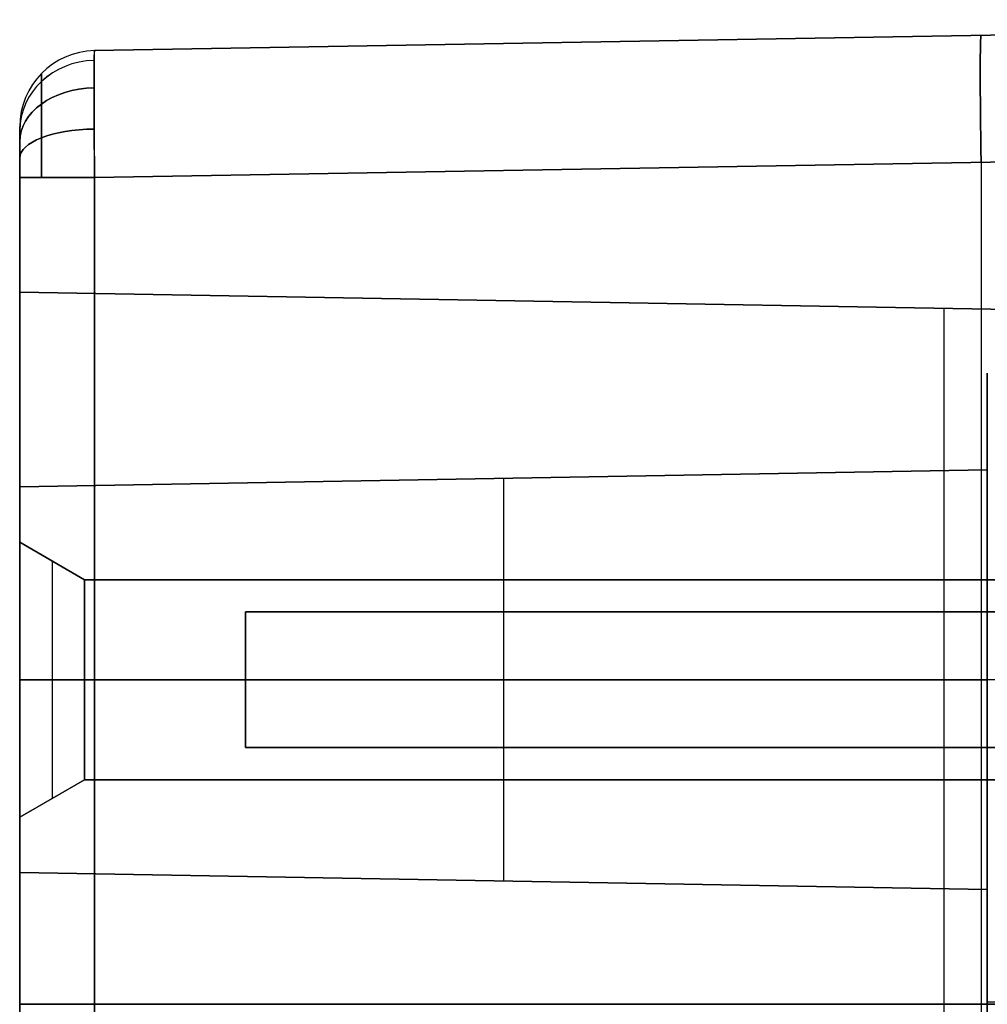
# Model space of a CAD drawing. Extents: x -15 to 7, y 1 to 148.
# Tile 57 of 194: x -15.12 to -11.31, y 129.14 to 133.02. Entities that reach past the tile are written whole.
import ezdxf

# ---------------------------------------------------------------- set-up
doc = ezdxf.new("R2010")
doc.units = 0
doc.layers.add('DEFAULT', color=7, linetype='CONTINUOUS')

msp = doc.modelspace()

# ---------------------------------------------------------------- linework, layer by layer
at = {"layer": 'DEFAULT', "color": 254}
for p, q in [((-14.8292, 132.8953, -81.0481), (-7.845, 133.0172, -80.9262)), ((-7.845, 133.0172, -95.8073), (-14.8292, 132.8953, -95.6854)), ((-7.845, 133.0172, -88.3667), (-14.8292, 132.8953, -88.3667)), ((-11.3371, 132.9562, -95.7464), (-11.3371, 132.9562, -80.9871)), ((-14.8292, 132.8953, -95.6854), (-14.8292, 132.8953, -81.0481)), ((-15.038, 132.8056, -81.0481), (-15.0387, 132.6849, -80.7585)), ((-15.0387, 132.6849, -95.9749), (-15.038, 132.8056, -95.6854)), ((-15.038, 132.3953, -96.0956), (-15.0387, 132.6849, -95.9749)), ((-15.0387, 132.6849, -80.7585), (-15.038, 132.3953, -80.6378)), ((-15.124, 132.5953, -81.0481), (-15.124, 132.5367, -80.9067)), ((-15.124, 132.5953, -95.6854), (-15.124, 132.5953, -81.0481)), ((-15.124, 132.5367, -95.8268), (-15.124, 132.5953, -95.6854)), ((-15.124, 131.9442, -88.3667), (-15.124, 132.5953, -88.3667)), ((-15.124, 132.5367, -80.9067), (-15.124, 132.3953, -80.8481)), ((-15.124, 132.3953, -95.8854), (-15.124, 132.5367, -95.8268)), ((-7.845, 132.5172, -80.4262), (-14.8292, 132.3953, -80.5481)), ((-14.8292, 132.3953, -96.1853), (-7.845, 132.5172, -96.3072)), ((-11.3371, 125.825, -80.4872), (-11.3371, 132.4563, -80.4872)), ((-11.3371, 125.825, -96.2463), (-11.3371, 132.4563, -96.2463)), ((-15.124, 132.3953, -80.8481), (-15.124, 125.886, -80.8481)), ((-15.124, 125.886, -95.8854), (-15.124, 132.3953, -95.8854)), ((-14.8292, 132.3953, -80.5481), (-14.8292, 125.886, -80.5481)), ((-14.8292, 125.886, -96.1853), (-14.8292, 132.3953, -96.1853)), ((-15.124, 126.3371, -81.4992), (-15.124, 131.9442, -81.4992)), ((-15.124, 131.9442, -95.2343), (-15.124, 126.3371, -95.2343)), ((-15.124, 131.9442, -81.4992), (-15.124, 131.9442, -95.2343)), ((-7.845, 131.8172, -81.6262), (-15.124, 131.9442, -81.4992)), ((-15.124, 131.9442, -95.2343), (-7.845, 131.8172, -95.1072)), ((-15.124, 131.9442, -88.3667), (-7.845, 131.8172, -88.3667)), ((-11.4845, 126.4006, -81.5627), (-11.4845, 131.8807, -81.5627)), ((-11.4845, 131.8807, -95.1708), (-11.4845, 131.8807, -81.5627)), ((-11.4845, 126.4006, -95.1708), (-11.4845, 131.8807, -95.1708)), ((-7.845, 129.1407, -81.6262), (-15.124, 129.1407, -81.4992)), ((-15.124, 129.1407, -95.2343), (-7.845, 129.1407, -95.1072)), ((-14.8292, 129.1407, -80.5481), (-7.845, 129.1407, -80.4262))]:
    msp.add_line(p, q, dxfattribs=at)
at = {"layer": 'DEFAULT', "color": 212}
for p, q in [((-11.314, 126.6722, -94.9066), (-11.314, 131.6252, -94.9066)), ((-11.314, 131.6252, -81.8256), (-11.314, 126.6722, -81.8256)), ((-11.314, 131.2447, -91.9221), (-15.124, 131.1782, -91.856)), ((-15.124, 131.1782, -89.9561), (-11.314, 131.2447, -89.8901)), ((-11.314, 131.2447, -89.3821), (-15.124, 131.1782, -89.316)), ((-15.124, 131.1782, -87.4161), (-11.314, 131.2447, -87.3501)), ((-11.314, 131.2447, -86.8421), (-15.124, 131.1782, -86.776)), ((-15.124, 131.1782, -84.8761), (-11.314, 131.2447, -84.8101)), ((-11.314, 131.2447, -84.3021), (-15.124, 131.1782, -84.236)), ((-15.124, 131.1782, -82.3361), (-11.314, 131.2447, -82.2701)), ((-11.314, 131.2447, -94.4621), (-15.124, 131.1782, -94.396)), ((-15.124, 131.1782, -92.4961), (-11.314, 131.2447, -92.4301)), ((-11.314, 131.2447, -90.9061), (-15.124, 131.1782, -90.9061)), ((-11.314, 131.2447, -88.3661), (-15.124, 131.1782, -88.3661)), ((-11.314, 131.2447, -85.8261), (-15.124, 131.1782, -85.8261)), ((-11.314, 131.2447, -83.2861), (-15.124, 131.1782, -83.2861)), ((-11.314, 131.2447, -93.4461), (-15.124, 131.1782, -93.4461)), ((-11.314, 129.5928, -89.8901), (-11.314, 131.2447, -89.8901)), ((-11.314, 131.2447, -91.9221), (-11.314, 129.5928, -91.9221)), ((-11.314, 131.2447, -89.8901), (-11.314, 131.2447, -91.9221)), ((-11.314, 129.5928, -87.3501), (-11.314, 131.2447, -87.3501)), ((-11.314, 131.2447, -89.3821), (-11.314, 129.5928, -89.3821)), ((-11.314, 131.2447, -87.3501), (-11.314, 131.2447, -89.3821)), ((-11.314, 129.5928, -84.8101), (-11.314, 131.2447, -84.8101)), ((-11.314, 131.2447, -86.8421), (-11.314, 129.5928, -86.8421)), ((-11.314, 131.2447, -84.8101), (-11.314, 131.2447, -86.8421)), ((-11.314, 129.5928, -82.2701), (-11.314, 131.2447, -82.2701)), ((-11.314, 131.2447, -84.3021), (-11.314, 129.5928, -84.3021)), ((-11.314, 131.2447, -82.2701), (-11.314, 131.2447, -84.3021)), ((-11.314, 129.5928, -92.4301), (-11.314, 131.2447, -92.4301)), ((-11.314, 131.2447, -94.4621), (-11.314, 129.5928, -94.4621)), ((-11.314, 131.2447, -92.4301), (-11.314, 131.2447, -94.4621)), ((-13.219, 131.2114, -91.889), (-13.219, 131.2114, -89.9231)), ((-13.219, 131.2114, -89.349), (-13.219, 131.2114, -87.3831)), ((-13.219, 131.2114, -86.809), (-13.219, 131.2114, -84.8431)), ((-13.219, 131.2114, -84.269), (-13.219, 131.2114, -82.3031)), ((-13.219, 131.2114, -94.429), (-13.219, 131.2114, -92.4631)), ((-13.219, 131.2114, -91.889), (-13.219, 129.626, -91.889)), ((-13.219, 131.2114, -89.9231), (-13.219, 129.626, -89.9231)), ((-13.219, 131.2114, -89.349), (-13.219, 129.626, -89.349)), ((-13.219, 131.2114, -87.3831), (-13.219, 129.626, -87.3831)), ((-13.219, 131.2114, -86.809), (-13.219, 129.626, -86.809)), ((-13.219, 131.2114, -84.8431), (-13.219, 129.626, -84.8431)), ((-13.219, 131.2114, -84.269), (-13.219, 129.626, -84.269)), ((-13.219, 131.2114, -82.3031), (-13.219, 129.626, -82.3031)), ((-13.219, 131.2114, -94.429), (-13.219, 129.626, -94.429)), ((-13.219, 131.2114, -92.4631), (-13.219, 129.626, -92.4631)), ((-15.124, 131.1782, -91.856), (-15.124, 131.1782, -89.9561)), ((-15.124, 131.1782, -89.316), (-15.124, 131.1782, -87.4161)), ((-15.124, 131.1782, -86.776), (-15.124, 131.1782, -84.8761)), ((-15.124, 131.1782, -84.236), (-15.124, 131.1782, -82.3361)), ((-15.124, 131.1782, -94.396), (-15.124, 131.1782, -92.4961)), ((-15.124, 131.1782, -89.9561), (-15.124, 129.6593, -89.9561)), ((-15.124, 131.1782, -91.856), (-15.124, 129.6593, -91.856)), ((-15.124, 131.1782, -87.4161), (-15.124, 129.6593, -87.4161)), ((-15.124, 131.1782, -89.316), (-15.124, 129.6593, -89.316)), ((-15.124, 131.1782, -84.8761), (-15.124, 129.6593, -84.8761)), ((-15.124, 131.1782, -86.776), (-15.124, 129.6593, -86.776)), ((-15.124, 131.1782, -82.3361), (-15.124, 129.6593, -82.3361)), ((-15.124, 131.1782, -84.236), (-15.124, 129.6593, -84.236)), ((-15.124, 131.1782, -92.4961), (-15.124, 129.6593, -92.4961)), ((-15.124, 131.1782, -94.396), (-15.124, 129.6593, -94.396)), ((-15.124, 130.9597, -90.9061), (-15.124, 131.1782, -90.9061)), ((-15.124, 130.9597, -88.3661), (-15.124, 131.1782, -88.3661)), ((-15.124, 130.9597, -85.8261), (-15.124, 131.1782, -85.8261)), ((-15.124, 130.9597, -83.2861), (-15.124, 131.1782, -83.2861)), ((-15.124, 130.9597, -93.4461), (-15.124, 131.1782, -93.4461)), ((-15.124, 129.8777, -90.365), (-15.124, 130.9597, -90.365)), ((-15.124, 130.9597, -91.4471), (-15.124, 129.8777, -91.4471)), ((-15.124, 130.9597, -90.365), (-15.124, 130.9597, -91.4471)), ((-15.124, 129.8777, -87.825), (-15.124, 130.9597, -87.825)), ((-15.124, 130.9597, -88.9071), (-15.124, 129.8777, -88.9071)), ((-15.124, 130.9597, -87.825), (-15.124, 130.9597, -88.9071)), ((-15.124, 129.8777, -85.285), (-15.124, 130.9597, -85.285)), ((-15.124, 130.9597, -86.3671), (-15.124, 129.8777, -86.3671)), ((-15.124, 130.9597, -85.285), (-15.124, 130.9597, -86.3671)), ((-15.124, 129.8777, -82.745), (-15.124, 130.9597, -82.745)), ((-15.124, 130.9597, -83.8271), (-15.124, 129.8777, -83.8271)), ((-15.124, 130.9597, -82.745), (-15.124, 130.9597, -83.8271)), ((-15.124, 129.8777, -92.905), (-15.124, 130.9597, -92.905)), ((-15.124, 130.9597, -93.9871), (-15.124, 129.8777, -93.9871)), ((-15.124, 130.9597, -92.905), (-15.124, 130.9597, -93.9871)), ((-14.8688, 130.8124, -91.2998), (-15.124, 130.9597, -91.4471)), ((-15.124, 130.9597, -90.365), (-14.8688, 130.8124, -90.5124)), ((-14.8688, 130.8124, -88.7598), (-15.124, 130.9597, -88.9071)), ((-15.124, 130.9597, -87.825), (-14.8688, 130.8124, -87.9724)), ((-14.8688, 130.8124, -86.2198), (-15.124, 130.9597, -86.3671)), ((-15.124, 130.9597, -85.285), (-14.8688, 130.8124, -85.4324)), ((-14.8688, 130.8124, -83.6798), (-15.124, 130.9597, -83.8271)), ((-15.124, 130.9597, -82.745), (-14.8688, 130.8124, -82.8924)), ((-14.8688, 130.8124, -93.8398), (-15.124, 130.9597, -93.9871)), ((-15.124, 130.9597, -92.905), (-14.8688, 130.8124, -93.0524)), ((-14.8688, 130.8124, -90.9061), (-15.124, 130.9597, -90.9061)), ((-14.8688, 130.8124, -88.3661), (-15.124, 130.9597, -88.3661)), ((-14.8688, 130.8124, -85.8261), (-15.124, 130.9597, -85.8261)), ((-14.8688, 130.8124, -83.2861), (-15.124, 130.9597, -83.2861)), ((-14.8688, 130.8124, -93.4461), (-15.124, 130.9597, -93.4461)), ((-14.9964, 130.8861, -91.3734), (-14.9964, 130.8861, -90.4387)), ((-14.9964, 130.8861, -90.4387), (-14.9964, 129.9514, -90.4387)), ((-14.9964, 130.8861, -91.3734), (-14.9964, 129.9514, -91.3734)), ((-14.9964, 130.8861, -88.8334), (-14.9964, 130.8861, -87.8987)), ((-14.9964, 130.8861, -87.8987), (-14.9964, 129.9514, -87.8987)), ((-14.9964, 130.8861, -88.8334), (-14.9964, 129.9514, -88.8334)), ((-14.9964, 130.8861, -86.2934), (-14.9964, 130.8861, -85.3587)), ((-14.9964, 130.8861, -85.3587), (-14.9964, 129.9514, -85.3587)), ((-14.9964, 130.8861, -86.2934), (-14.9964, 129.9514, -86.2934)), ((-14.9964, 130.8861, -83.7534), (-14.9964, 130.8861, -82.8187)), ((-14.9964, 130.8861, -82.8187), (-14.9964, 129.9514, -82.8187)), ((-14.9964, 130.8861, -83.7534), (-14.9964, 129.9514, -83.7534)), ((-14.9964, 130.8861, -93.9134), (-14.9964, 130.8861, -92.9787)), ((-14.9964, 130.8861, -92.9787), (-14.9964, 129.9514, -92.9787)), ((-14.9964, 130.8861, -93.9134), (-14.9964, 129.9514, -93.9134)), ((-14.8688, 130.025, -82.8924), (-14.8688, 130.8124, -82.8924)), ((-14.8688, 130.8124, -82.8924), (-7.377, 130.8124, -82.8924)), ((-14.8688, 130.025, -85.4324), (-14.8688, 130.8124, -85.4324)), ((-14.8688, 130.8124, -85.4324), (-7.377, 130.8124, -85.4324)), ((-14.8688, 130.025, -87.9724), (-14.8688, 130.8124, -87.9724)), ((-14.8688, 130.8124, -87.9724), (-7.377, 130.8124, -87.9724)), ((-14.8688, 130.025, -90.5124), (-14.8688, 130.8124, -90.5124)), ((-14.8688, 130.8124, -90.5124), (-7.377, 130.8124, -90.5124)), ((-14.8688, 130.025, -93.0524), (-14.8688, 130.8124, -93.0524)), ((-14.8688, 130.8124, -93.0524), (-7.377, 130.8124, -93.0524)), ((-14.8688, 130.8124, -90.5124), (-14.8688, 130.8124, -91.2998)), ((-14.8688, 130.025, -91.2998), (-14.8688, 130.8124, -91.2998)), ((-14.8688, 130.8124, -87.9724), (-14.8688, 130.8124, -88.7598)), ((-14.8688, 130.025, -88.7598), (-14.8688, 130.8124, -88.7598)), ((-14.8688, 130.8124, -85.4324), (-14.8688, 130.8124, -86.2198)), ((-14.8688, 130.025, -86.2198), (-14.8688, 130.8124, -86.2198)), ((-14.8688, 130.8124, -82.8924), (-14.8688, 130.8124, -83.6798)), ((-14.8688, 130.8124, -93.0524), (-14.8688, 130.8124, -93.8398)), ((-14.8688, 130.025, -93.8398), (-14.8688, 130.8124, -93.8398)), ((-7.377, 130.8124, -83.6798), (-14.8688, 130.8124, -83.6798)), ((-7.377, 130.8124, -86.2198), (-14.8688, 130.8124, -86.2198)), ((-7.377, 130.8124, -88.7598), (-14.8688, 130.8124, -88.7598)), ((-7.377, 130.8124, -91.2998), (-14.8688, 130.8124, -91.2998)), ((-7.377, 130.8124, -93.8398), (-14.8688, 130.8124, -93.8398)), ((-14.8688, 130.8124, -83.6798), (-14.8688, 130.025, -83.6798)), ((-7.377, 130.8124, -83.2861), (-14.8688, 130.8124, -83.2861)), ((-7.377, 130.8124, -85.8261), (-14.8688, 130.8124, -85.8261)), ((-7.377, 130.8124, -88.3661), (-14.8688, 130.8124, -88.3661)), ((-7.377, 130.8124, -90.9061), (-14.8688, 130.8124, -90.9061)), ((-7.377, 130.8124, -93.4461), (-14.8688, 130.8124, -93.4461)), ((-14.235, 130.6854, -82.4479), (-7.123, 130.6854, -82.4479)), ((-14.235, 130.6854, -82.8924), (-14.235, 130.6854, -82.4479)), ((-7.377, 130.6854, -82.8924), (-14.235, 130.6854, -82.8924)), ((-14.235, 130.6854, -84.9879), (-7.123, 130.6854, -84.9879)), ((-14.235, 130.6854, -85.4324), (-14.235, 130.6854, -84.9879)), ((-7.377, 130.6854, -85.4324), (-14.235, 130.6854, -85.4324)), ((-14.235, 130.6854, -87.5279), (-7.123, 130.6854, -87.5279)), ((-14.235, 130.6854, -87.9724), (-14.235, 130.6854, -87.5279)), ((-7.377, 130.6854, -87.9724), (-14.235, 130.6854, -87.9724)), ((-14.235, 130.6854, -90.0679), (-7.123, 130.6854, -90.0679)), ((-14.235, 130.6854, -90.5124), (-14.235, 130.6854, -90.0679)), ((-7.377, 130.6854, -90.5124), (-14.235, 130.6854, -90.5124)), ((-14.235, 130.6854, -92.6079), (-7.123, 130.6854, -92.6079)), ((-14.235, 130.6854, -93.0524), (-14.235, 130.6854, -92.6079)), ((-7.377, 130.6854, -93.0524), (-14.235, 130.6854, -93.0524)), ((-14.235, 130.6854, -82.4479), (-14.235, 130.152, -82.4479)), ((-14.235, 130.152, -82.8924), (-14.235, 130.6854, -82.8924)), ((-14.235, 130.6854, -84.9879), (-14.235, 130.152, -84.9879)), ((-14.235, 130.152, -85.4324), (-14.235, 130.6854, -85.4324)), ((-14.235, 130.6854, -87.5279), (-14.235, 130.152, -87.5279)), ((-14.235, 130.152, -87.9724), (-14.235, 130.6854, -87.9724)), ((-14.235, 130.6854, -90.0679), (-14.235, 130.152, -90.0679)), ((-14.235, 130.152, -90.5124), (-14.235, 130.6854, -90.5124)), ((-14.235, 130.6854, -92.6079), (-14.235, 130.152, -92.6079)), ((-14.235, 130.152, -93.0524), (-14.235, 130.6854, -93.0524)), ((-14.235, 130.6854, -83.6798), (-7.377, 130.6854, -83.6798)), ((-14.235, 130.152, -83.6798), (-14.235, 130.6854, -83.6798)), ((-14.235, 130.6854, -86.2198), (-7.377, 130.6854, -86.2198)), ((-14.235, 130.152, -86.2198), (-14.235, 130.6854, -86.2198)), ((-14.235, 130.6854, -88.7598), (-7.377, 130.6854, -88.7598)), ((-14.235, 130.152, -88.7598), (-14.235, 130.6854, -88.7598)), ((-14.235, 130.6854, -91.2998), (-7.377, 130.6854, -91.2998)), ((-14.235, 130.152, -91.2998), (-14.235, 130.6854, -91.2998)), ((-14.235, 130.6854, -93.8398), (-7.377, 130.6854, -93.8398)), ((-14.235, 130.152, -93.8398), (-14.235, 130.6854, -93.8398)), ((-14.235, 130.6854, -84.1243), (-14.235, 130.6854, -83.6798)), ((-7.123, 130.6854, -84.1243), (-14.235, 130.6854, -84.1243)), ((-14.235, 130.152, -84.1243), (-14.235, 130.6854, -84.1243)), ((-14.235, 130.6854, -86.6643), (-14.235, 130.6854, -86.2198)), ((-7.123, 130.6854, -86.6643), (-14.235, 130.6854, -86.6643)), ((-14.235, 130.152, -86.6643), (-14.235, 130.6854, -86.6643)), ((-14.235, 130.6854, -89.2043), (-14.235, 130.6854, -88.7598)), ((-7.123, 130.6854, -89.2043), (-14.235, 130.6854, -89.2043)), ((-14.235, 130.152, -89.2043), (-14.235, 130.6854, -89.2043)), ((-14.235, 130.6854, -91.7443), (-14.235, 130.6854, -91.2998)), ((-7.123, 130.6854, -91.7443), (-14.235, 130.6854, -91.7443)), ((-14.235, 130.152, -91.7443), (-14.235, 130.6854, -91.7443)), ((-14.235, 130.6854, -94.2843), (-14.235, 130.6854, -93.8398)), ((-7.123, 130.6854, -94.2843), (-14.235, 130.6854, -94.2843)), ((-14.235, 130.152, -94.2843), (-14.235, 130.6854, -94.2843)), ((-7.123, 130.6854, -82.6701), (-14.235, 130.6854, -82.6701)), ((-7.123, 130.6854, -85.2101), (-14.235, 130.6854, -85.2101)), ((-7.123, 130.6854, -87.7501), (-14.235, 130.6854, -87.7501)), ((-7.123, 130.6854, -90.2901), (-14.235, 130.6854, -90.2901)), ((-7.123, 130.6854, -92.8301), (-14.235, 130.6854, -92.8301)), ((-14.235, 130.152, -82.6701), (-14.235, 130.6854, -82.6701)), ((-14.235, 130.152, -85.2101), (-14.235, 130.6854, -85.2101)), ((-14.235, 130.152, -87.7501), (-14.235, 130.6854, -87.7501)), ((-14.235, 130.152, -90.2901), (-14.235, 130.6854, -90.2901)), ((-14.235, 130.152, -92.8301), (-14.235, 130.6854, -92.8301)), ((-7.123, 130.6854, -83.902), (-14.235, 130.6854, -83.902)), ((-14.235, 130.152, -83.902), (-14.235, 130.6854, -83.902)), ((-7.123, 130.6854, -86.442), (-14.235, 130.6854, -86.442)), ((-14.235, 130.152, -86.442), (-14.235, 130.6854, -86.442)), ((-7.123, 130.6854, -88.982), (-14.235, 130.6854, -88.982)), ((-14.235, 130.152, -88.982), (-14.235, 130.6854, -88.982)), ((-7.123, 130.6854, -91.522), (-14.235, 130.6854, -91.522)), ((-14.235, 130.152, -91.522), (-14.235, 130.6854, -91.522)), ((-7.123, 130.6854, -94.062), (-14.235, 130.6854, -94.062)), ((-14.235, 130.152, -94.062), (-14.235, 130.6854, -94.062)), ((-15.124, 130.4187, -91.856), (-15.124, 130.4187, -91.4471)), ((-15.124, 130.4187, -90.365), (-15.124, 130.4187, -89.9561)), ((-11.314, 130.4187, -91.9221), (-15.124, 130.4187, -91.856)), ((-15.124, 130.4187, -89.9561), (-11.314, 130.4187, -89.8901)), ((-15.124, 130.4187, -89.316), (-15.124, 130.4187, -88.9071)), ((-15.124, 130.4187, -87.825), (-15.124, 130.4187, -87.4161)), ((-11.314, 130.4187, -89.3821), (-15.124, 130.4187, -89.316)), ((-15.124, 130.4187, -87.4161), (-11.314, 130.4187, -87.3501)), ((-15.124, 130.4187, -86.776), (-15.124, 130.4187, -86.3671)), ((-15.124, 130.4187, -85.285), (-15.124, 130.4187, -84.8761)), ((-11.314, 130.4187, -86.8421), (-15.124, 130.4187, -86.776)), ((-15.124, 130.4187, -84.8761), (-11.314, 130.4187, -84.8101)), ((-15.124, 130.4187, -84.236), (-15.124, 130.4187, -83.8271)), ((-15.124, 130.4187, -82.745), (-15.124, 130.4187, -82.3361)), ((-11.314, 130.4187, -84.3021), (-15.124, 130.4187, -84.236)), ((-15.124, 130.4187, -82.3361), (-11.314, 130.4187, -82.2701)), ((-15.124, 130.4187, -94.396), (-15.124, 130.4187, -93.9871)), ((-15.124, 130.4187, -92.905), (-15.124, 130.4187, -92.4961)), ((-11.314, 130.4187, -94.4621), (-15.124, 130.4187, -94.396)), ((-15.124, 130.4187, -92.4961), (-11.314, 130.4187, -92.4301)), ((-15.124, 130.4187, -90.365), (-14.8688, 130.4187, -90.5124)), ((-14.8688, 130.4187, -91.2998), (-15.124, 130.4187, -91.4471)), ((-15.124, 130.4187, -87.825), (-14.8688, 130.4187, -87.9724)), ((-14.8688, 130.4187, -88.7598), (-15.124, 130.4187, -88.9071)), ((-15.124, 130.4187, -85.285), (-14.8688, 130.4187, -85.4324)), ((-14.8688, 130.4187, -86.2198), (-15.124, 130.4187, -86.3671)), ((-15.124, 130.4187, -82.745), (-14.8688, 130.4187, -82.8924)), ((-14.8688, 130.4187, -83.6798), (-15.124, 130.4187, -83.8271)), ((-15.124, 130.4187, -92.905), (-14.8688, 130.4187, -93.0524)), ((-14.8688, 130.4187, -93.8398), (-15.124, 130.4187, -93.9871)), ((-14.235, 130.4187, -82.8924), (-14.8688, 130.4187, -82.8924)), ((-14.235, 130.4187, -85.4324), (-14.8688, 130.4187, -85.4324)), ((-14.235, 130.4187, -87.9724), (-14.8688, 130.4187, -87.9724)), ((-14.235, 130.4187, -90.5124), (-14.8688, 130.4187, -90.5124)), ((-14.235, 130.4187, -93.0524), (-14.8688, 130.4187, -93.0524)), ((-14.235, 130.4187, -83.6798), (-14.8688, 130.4187, -83.6798)), ((-14.235, 130.4187, -86.2198), (-14.8688, 130.4187, -86.2198)), ((-14.235, 130.4187, -88.7598), (-14.8688, 130.4187, -88.7598)), ((-14.235, 130.4187, -91.2998), (-14.8688, 130.4187, -91.2998)), ((-14.235, 130.4187, -93.8398), (-14.8688, 130.4187, -93.8398)), ((-7.123, 130.4187, -82.4479), (-14.235, 130.4187, -82.4479)), ((-14.235, 130.4187, -82.8924), (-14.235, 130.4187, -82.4479)), ((-7.123, 130.4187, -84.9879), (-14.235, 130.4187, -84.9879)), ((-14.235, 130.4187, -85.4324), (-14.235, 130.4187, -84.9879)), ((-7.123, 130.4187, -87.5279), (-14.235, 130.4187, -87.5279)), ((-14.235, 130.4187, -87.9724), (-14.235, 130.4187, -87.5279)), ((-7.123, 130.4187, -90.0679), (-14.235, 130.4187, -90.0679)), ((-14.235, 130.4187, -90.5124), (-14.235, 130.4187, -90.0679)), ((-7.123, 130.4187, -92.6079), (-14.235, 130.4187, -92.6079)), ((-14.235, 130.4187, -93.0524), (-14.235, 130.4187, -92.6079)), ((-14.235, 130.4187, -84.1243), (-14.235, 130.4187, -83.6798)), ((-14.235, 130.4187, -86.6643), (-14.235, 130.4187, -86.2198)), ((-14.235, 130.4187, -89.2043), (-14.235, 130.4187, -88.7598)), ((-14.235, 130.4187, -91.7443), (-14.235, 130.4187, -91.2998)), ((-14.235, 130.4187, -94.2843), (-14.235, 130.4187, -93.8398)), ((-7.123, 130.4187, -84.1243), (-14.235, 130.4187, -84.1243)), ((-7.123, 130.4187, -86.6643), (-14.235, 130.4187, -86.6643)), ((-7.123, 130.4187, -89.2043), (-14.235, 130.4187, -89.2043)), ((-7.123, 130.4187, -91.7443), (-14.235, 130.4187, -91.7443)), ((-7.123, 130.4187, -94.2843), (-14.235, 130.4187, -94.2843)), ((-14.235, 130.152, -82.4479), (-7.123, 130.152, -82.4479)), ((-14.235, 130.152, -82.4479), (-14.235, 130.152, -82.8924)), ((-14.235, 130.152, -82.8924), (-7.377, 130.152, -82.8924)), ((-14.235, 130.152, -84.9879), (-7.123, 130.152, -84.9879)), ((-14.235, 130.152, -84.9879), (-14.235, 130.152, -85.4324)), ((-14.235, 130.152, -85.4324), (-7.377, 130.152, -85.4324)), ((-14.235, 130.152, -87.5279), (-7.123, 130.152, -87.5279)), ((-14.235, 130.152, -87.5279), (-14.235, 130.152, -87.9724)), ((-14.235, 130.152, -87.9724), (-7.377, 130.152, -87.9724)), ((-14.235, 130.152, -90.0679), (-7.123, 130.152, -90.0679)), ((-14.235, 130.152, -90.0679), (-14.235, 130.152, -90.5124)), ((-14.235, 130.152, -90.5124), (-7.377, 130.152, -90.5124)), ((-14.235, 130.152, -92.6079), (-7.123, 130.152, -92.6079)), ((-14.235, 130.152, -92.6079), (-14.235, 130.152, -93.0524)), ((-14.235, 130.152, -93.0524), (-7.377, 130.152, -93.0524)), ((-7.377, 130.152, -83.6798), (-14.235, 130.152, -83.6798)), ((-7.377, 130.152, -86.2198), (-14.235, 130.152, -86.2198)), ((-7.377, 130.152, -88.7598), (-14.235, 130.152, -88.7598)), ((-7.377, 130.152, -91.2998), (-14.235, 130.152, -91.2998)), ((-7.377, 130.152, -93.8398), (-14.235, 130.152, -93.8398)), ((-14.235, 130.152, -83.6798), (-14.235, 130.152, -84.1243)), ((-14.235, 130.152, -86.2198), (-14.235, 130.152, -86.6643)), ((-14.235, 130.152, -88.7598), (-14.235, 130.152, -89.2043)), ((-14.235, 130.152, -91.2998), (-14.235, 130.152, -91.7443)), ((-14.235, 130.152, -93.8398), (-14.235, 130.152, -94.2843)), ((-7.123, 130.152, -84.1243), (-14.235, 130.152, -84.1243)), ((-7.123, 130.152, -86.6643), (-14.235, 130.152, -86.6643)), ((-7.123, 130.152, -89.2043), (-14.235, 130.152, -89.2043)), ((-7.123, 130.152, -91.7443), (-14.235, 130.152, -91.7443)), ((-7.123, 130.152, -94.2843), (-14.235, 130.152, -94.2843)), ((-7.123, 130.152, -82.6701), (-14.235, 130.152, -82.6701)), ((-7.123, 130.152, -85.2101), (-14.235, 130.152, -85.2101)), ((-7.123, 130.152, -87.7501), (-14.235, 130.152, -87.7501)), ((-7.123, 130.152, -90.2901), (-14.235, 130.152, -90.2901)), ((-7.123, 130.152, -92.8301), (-14.235, 130.152, -92.8301)), ((-7.123, 130.152, -83.902), (-14.235, 130.152, -83.902)), ((-7.123, 130.152, -86.442), (-14.235, 130.152, -86.442)), ((-7.123, 130.152, -88.982), (-14.235, 130.152, -88.982)), ((-7.123, 130.152, -91.522), (-14.235, 130.152, -91.522)), ((-7.123, 130.152, -94.062), (-14.235, 130.152, -94.062)), ((-14.8688, 130.025, -90.5124), (-15.124, 129.8777, -90.365)), ((-15.124, 129.8777, -91.4471), (-14.8688, 130.025, -91.2998)), ((-14.8688, 130.025, -87.9724), (-15.124, 129.8777, -87.825)), ((-15.124, 129.8777, -88.9071), (-14.8688, 130.025, -88.7598)), ((-14.8688, 130.025, -85.4324), (-15.124, 129.8777, -85.285)), ((-15.124, 129.8777, -86.3671), (-14.8688, 130.025, -86.2198)), ((-14.8688, 130.025, -82.8924), (-15.124, 129.8777, -82.745)), ((-15.124, 129.8777, -83.8271), (-14.8688, 130.025, -83.6798)), ((-14.8688, 130.025, -93.0524), (-15.124, 129.8777, -92.905)), ((-15.124, 129.8777, -93.9871), (-14.8688, 130.025, -93.8398)), ((-15.124, 129.8777, -90.9061), (-14.8688, 130.025, -90.9061)), ((-15.124, 129.8777, -88.3661), (-14.8688, 130.025, -88.3661)), ((-15.124, 129.8777, -85.8261), (-14.8688, 130.025, -85.8261)), ((-15.124, 129.8777, -83.2861), (-14.8688, 130.025, -83.2861)), ((-15.124, 129.8777, -93.4461), (-14.8688, 130.025, -93.4461)), ((-7.377, 130.025, -82.8924), (-14.8688, 130.025, -82.8924)), ((-7.377, 130.025, -85.4324), (-14.8688, 130.025, -85.4324)), ((-7.377, 130.025, -87.9724), (-14.8688, 130.025, -87.9724)), ((-7.377, 130.025, -90.5124), (-14.8688, 130.025, -90.5124)), ((-7.377, 130.025, -93.0524), (-14.8688, 130.025, -93.0524)), ((-14.8688, 130.025, -91.2998), (-14.8688, 130.025, -90.5124)), ((-14.8688, 130.025, -88.7598), (-14.8688, 130.025, -87.9724)), ((-14.8688, 130.025, -86.2198), (-14.8688, 130.025, -85.4324)), ((-14.8688, 130.025, -83.6798), (-14.8688, 130.025, -82.8924)), ((-14.8688, 130.025, -93.8398), (-14.8688, 130.025, -93.0524)), ((-14.8688, 130.025, -83.6798), (-7.377, 130.025, -83.6798)), ((-14.8688, 130.025, -86.2198), (-7.377, 130.025, -86.2198)), ((-14.8688, 130.025, -88.7598), (-7.377, 130.025, -88.7598)), ((-14.8688, 130.025, -91.2998), (-7.377, 130.025, -91.2998)), ((-14.8688, 130.025, -93.8398), (-7.377, 130.025, -93.8398)), ((-7.377, 130.025, -83.2861), (-14.8688, 130.025, -83.2861)), ((-7.377, 130.025, -85.8261), (-14.8688, 130.025, -85.8261)), ((-7.377, 130.025, -88.3661), (-14.8688, 130.025, -88.3661)), ((-7.377, 130.025, -90.9061), (-14.8688, 130.025, -90.9061)), ((-7.377, 130.025, -93.4461), (-14.8688, 130.025, -93.4461)), ((-14.9964, 129.9514, -91.3734), (-14.9964, 129.9514, -90.4387)), ((-14.9964, 129.9514, -88.8334), (-14.9964, 129.9514, -87.8987)), ((-14.9964, 129.9514, -86.2934), (-14.9964, 129.9514, -85.3587)), ((-14.9964, 129.9514, -83.7534), (-14.9964, 129.9514, -82.8187)), ((-14.9964, 129.9514, -93.9134), (-14.9964, 129.9514, -92.9787)), ((-15.124, 129.8777, -91.4471), (-15.124, 129.8777, -90.365)), ((-15.124, 129.8777, -88.9071), (-15.124, 129.8777, -87.825)), ((-15.124, 129.8777, -86.3671), (-15.124, 129.8777, -85.285)), ((-15.124, 129.8777, -83.8271), (-15.124, 129.8777, -82.745)), ((-15.124, 129.8777, -93.9871), (-15.124, 129.8777, -92.905)), ((-15.124, 129.6593, -90.9061), (-15.124, 129.8777, -90.9061)), ((-15.124, 129.6593, -88.3661), (-15.124, 129.8777, -88.3661)), ((-15.124, 129.6593, -85.8261), (-15.124, 129.8777, -85.8261)), ((-15.124, 129.6593, -83.2861), (-15.124, 129.8777, -83.2861)), ((-15.124, 129.6593, -93.4461), (-15.124, 129.8777, -93.4461)), ((-15.124, 129.6593, -91.856), (-15.124, 129.6593, -89.9561)), ((-11.314, 129.5928, -91.9221), (-15.124, 129.6593, -91.856)), ((-15.124, 129.6593, -89.9561), (-11.314, 129.5928, -89.8901)), ((-15.124, 129.6593, -89.316), (-15.124, 129.6593, -87.4161)), ((-11.314, 129.5928, -89.3821), (-15.124, 129.6593, -89.316)), ((-15.124, 129.6593, -87.4161), (-11.314, 129.5928, -87.3501)), ((-15.124, 129.6593, -86.776), (-15.124, 129.6593, -84.8761)), ((-11.314, 129.5928, -86.8421), (-15.124, 129.6593, -86.776)), ((-15.124, 129.6593, -84.8761), (-11.314, 129.5928, -84.8101)), ((-15.124, 129.6593, -84.236), (-15.124, 129.6593, -82.3361)), ((-11.314, 129.5928, -84.3021), (-15.124, 129.6593, -84.236)), ((-15.124, 129.6593, -82.3361), (-11.314, 129.5928, -82.2701)), ((-15.124, 129.6593, -94.396), (-15.124, 129.6593, -92.4961)), ((-11.314, 129.5928, -94.4621), (-15.124, 129.6593, -94.396)), ((-15.124, 129.6593, -92.4961), (-11.314, 129.5928, -92.4301)), ((-11.314, 129.5928, -90.9061), (-15.124, 129.6593, -90.9061)), ((-11.314, 129.5928, -88.3661), (-15.124, 129.6593, -88.3661)), ((-11.314, 129.5928, -85.8261), (-15.124, 129.6593, -85.8261)), ((-11.314, 129.5928, -83.2861), (-15.124, 129.6593, -83.2861)), ((-11.314, 129.5928, -93.4461), (-15.124, 129.6593, -93.4461)), ((-13.219, 129.626, -91.889), (-13.219, 129.626, -89.9231)), ((-13.219, 129.626, -89.349), (-13.219, 129.626, -87.3831)), ((-13.219, 129.626, -86.809), (-13.219, 129.626, -84.8431)), ((-13.219, 129.626, -84.269), (-13.219, 129.626, -82.3031)), ((-13.219, 129.626, -94.429), (-13.219, 129.626, -92.4631)), ((-11.314, 129.5928, -91.9221), (-11.314, 129.5928, -89.8901)), ((-11.314, 129.5928, -89.3821), (-11.314, 129.5928, -87.3501)), ((-11.314, 129.5928, -86.8421), (-11.314, 129.5928, -84.8101)), ((-11.314, 129.5928, -84.3021), (-11.314, 129.5928, -82.2701)), ((-11.314, 129.5928, -94.4621), (-11.314, 129.5928, -92.4301)), ((-11.314, 128.7047, -88.3661), (-11.314, 129.5928, -88.3661)), ((-6.615, 129.1487, -94.9066), (-11.314, 129.1487, -94.9066)), ((-11.314, 129.1487, -94.9066), (-11.314, 129.1487, -81.8256)), ((-6.615, 129.1487, -81.8256), (-11.314, 129.1487, -81.8256))]:
    msp.add_line(p, q, dxfattribs=at)
at = {"layer": 'DEFAULT', "color": 254, "extrusion": (0.999695, 0.01745, 0.01745)}
msp.add_arc((132.6338, -80.8175, -10.4279), 0.5, 0, 89.9825, dxfattribs=at)
at = {"layer": 'DEFAULT', "color": 254, "extrusion": (0.999695, 0.01745, -0.01745)}
msp.add_arc((132.6338, -95.8891, -7.3439), 0.5, 270.0175, 360, dxfattribs=at)
at = {"layer": 'DEFAULT', "color": 254}
for centre in [(-14.824, 132.5953, -95.6854), (-14.824, 132.5953, -81.0481), (-14.824, 132.5953, -88.3667)]:
    msp.add_arc(centre, 0.3, 91, 180, dxfattribs=at)
at = {"layer": 'DEFAULT', "color": 254, "extrusion": (0.99989, 0.010469, 0.010469)}
for centre, start, end in [((132.54, -80.9043, -14.2848), 0.1567, 44.8438), ((132.5419, -80.9062, -14.2848), 45.1499, 89.837)]:
    msp.add_arc(centre, 0.5032, start, end, dxfattribs=at)
at = {"layer": 'DEFAULT', "color": 254, "extrusion": (0.99989, 0.010469, -0.010469)}
for centre, start, end in [((132.54, -95.8195, -12.4345), 315.1562, 359.8433), ((132.5419, -95.8176, -12.4345), 270.163, 314.8501)]:
    msp.add_arc(centre, 0.5032, start, end, dxfattribs=at)
at = {"layer": 'DEFAULT', "color": 254, "extrusion": (4.05688e-05, -0.382691, 0.923876)}
msp.add_arc((-14.81, 91.5018, -125.5455), 0.2999, 91.2863, 179.9576, dxfattribs=at)
at = {"layer": 'DEFAULT', "color": 254, "extrusion": (-4.05688e-05, 0.382691, 0.923876)}
msp.add_arc((14.81, -159.1361, -37.7344), 0.2999, 271.2863, 359.9576, dxfattribs=at)
at = {"layer": 'DEFAULT', "color": 254, "extrusion": (-1.7383e-14, 0.707107, -0.707107)}
msp.add_arc((14.824, 36.508, 150.9273), 0.3, 0, 88.5859, dxfattribs=at)
at = {"layer": 'DEFAULT', "color": 254, "extrusion": (1.17845e-13, 0.707107, 0.707107)}
msp.add_arc((14.824, -161.4774, 25.9578), 0.3, 271.4141, 360, dxfattribs=at)
at = {"layer": 'DEFAULT', "color": 254, "extrusion": (4.05688e-05, 0.923876, 0.382691)}
msp.add_arc((14.8299, -139.2675, 85.6984), 0.2999, 271.2928, 359.9642, dxfattribs=at)
at = {"layer": 'DEFAULT', "color": 254, "extrusion": (4.05688e-05, 0.923876, -0.382691)}
msp.add_arc((14.8299, -24.0124, 153.3327), 0.2999, 0.0358, 88.7072, dxfattribs=at)
at = {"layer": 'DEFAULT', "color": 254, "extrusion": (0, 1, 0)}
msp.add_arc((14.824, -95.8854, 132.3953), 0.3, 271, 0, dxfattribs=at)
at = {"layer": 'DEFAULT', "color": 254, "extrusion": (-9.47097e-14, 1, -1.68254e-15)}
msp.add_arc((14.824, -80.8481, 132.3953), 0.3, 0, 89, dxfattribs=at)

doc.saveas('drawing.dxf')
